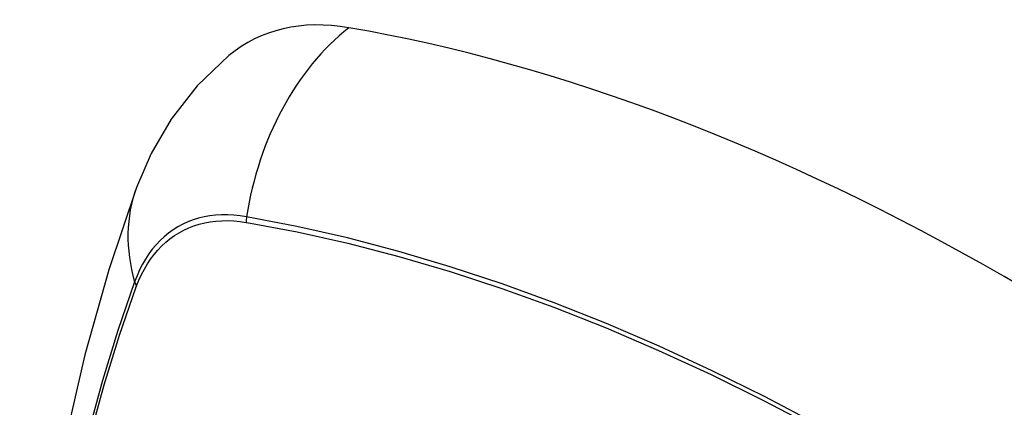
# Model space of a CAD drawing. Header units: inches. Extents: x 484 to 569.5, y 187.4 to 262.6.
# Tile 8 of 99: x 524.791 to 525.247, y 225.817 to 225.996. Entities that reach past the tile are written whole.
import ezdxf

# ---------------------------------------------------------------- set-up
doc = ezdxf.new("R2010")
doc.units = ezdxf.units.IN
doc.header["$MEASUREMENT"] = 0
doc.layers.add('Visible Edges(ANSI)', color=7, linetype='Continuous', lineweight=25)
doc.layers.add('Visible Tangent Edges(ANSI)', color=7, linetype='Continuous', lineweight=25)

msp = doc.modelspace()

# ---------------------------------------------------------------- linework, layer by layer
at = {"layer": 'Visible Edges(ANSI)', "flags": 128}
for points in [[(524.88809, 225.97955), (524.8734, 225.96543), (524.86142, 225.95008), (524.85213, 225.93423), (524.84529, 225.91844)], [(524.84529, 225.91844), (524.83245, 225.88033), (524.8214, 225.8411), (524.81211, 225.80081), (524.80455, 225.75954), (524.79871, 225.71735), (524.79457, 225.6743), (524.79209, 225.63046), (524.79127, 225.58589), (524.79209, 225.54064), (524.79451, 225.49479), (524.79854, 225.44839), (524.80413, 225.40152), (524.81128, 225.35423), (524.81996, 225.30659), (524.83015, 225.25868), (524.84182, 225.21056)]]:
    msp.add_lwpolyline(points, dxfattribs=at)
at = {"layer": 'Visible Edges(ANSI)'}
for centre, major_axis, start_param, end_param in [((524.98484, 225.83183), (-0.08841, 0.15353), 5.835982, 6.382176), ((525.24663, 224.81512), (-0.64835, 1.12588), 5.16346, 5.835982)]:
    msp.add_ellipse(centre, major_axis=major_axis, ratio=0.578093, start_param=start_param, end_param=end_param, dxfattribs=at)
at = {"layer": 'Visible Tangent Edges(ANSI)'}
for p, q in [((524.89608, 225.90233), (524.89642, 225.90227)), ((524.84523, 225.87257), (524.84535, 225.87289))]:
    msp.add_line(p, q, dxfattribs=at)
at = {"layer": 'Visible Tangent Edges(ANSI)', "flags": 128}
for points in [[(524.89623, 225.9049), (524.89328, 225.90536), (524.89036, 225.90566), (524.88749, 225.90581), (524.88467, 225.9058), (524.88191, 225.90564), (524.8792, 225.90533), (524.87656, 225.90486), (524.87399, 225.90424), (524.87148, 225.90346), (524.86905, 225.90254), (524.86669, 225.90146), (524.86442, 225.90024), (524.86223, 225.89887), (524.86012, 225.89736), (524.85811, 225.8957), (524.85619, 225.89391), (524.85436, 225.89197), (524.85263, 225.8899), (524.85101, 225.8877), (524.84948, 225.88537), (524.84806, 225.88292), (524.84675, 225.88035), (524.84554, 225.87765), (524.84445, 225.87484)], [(524.84535, 225.87289), (524.84644, 225.8756), (524.84764, 225.87821), (524.84894, 225.88071), (524.85034, 225.88308), (524.85185, 225.88534), (524.85345, 225.88747), (524.85514, 225.88948), (524.85693, 225.89136), (524.85882, 225.8931), (524.86079, 225.89472), (524.86285, 225.89619), (524.86499, 225.89753), (524.86721, 225.89872), (524.86952, 225.89978), (524.87189, 225.90069), (524.87434, 225.90146), (524.87685, 225.90208), (524.87944, 225.90256), (524.88208, 225.90289), (524.88478, 225.90307), (524.88753, 225.90311), (524.89034, 225.90299), (524.89319, 225.90273), (524.89608, 225.90233)], [(525.25885, 225.74897), (525.23428, 225.76507), (525.20971, 225.78038), (525.18516, 225.7949), (525.16061, 225.80862), (525.13608, 225.82155), (525.11157, 225.83368), (525.08713, 225.84499), (525.06278, 225.85546), (525.03854, 225.86509), (525.01442, 225.87387), (524.99044, 225.88181), (524.96661, 225.88888), (524.94295, 225.89509), (524.91949, 225.90043), (524.89623, 225.9049)], [(524.89642, 225.90227), (524.9196, 225.89791), (524.943, 225.89267), (524.96659, 225.88656), (524.99036, 225.87958), (525.01429, 225.87175), (525.03835, 225.86306), (525.06253, 225.85351), (525.08683, 225.84312), (525.11121, 225.83188), (525.13566, 225.81981), (525.16014, 225.80694), (525.18463, 225.79325), (525.20912, 225.77877), (525.23362, 225.76348), (525.25812, 225.74738)], [(524.84445, 225.87484), (524.83669, 225.85236), (524.82956, 225.82921), (524.82309, 225.80543), (524.81729, 225.78103), (524.81215, 225.75605), (524.80769, 225.73051), (524.80392, 225.70445), (524.80084, 225.6779), (524.79844, 225.65089), (524.79674, 225.62346), (524.79572, 225.59564), (524.7954, 225.56743), (524.79576, 225.53885), (524.7968, 225.50988)], [(524.79744, 225.50904), (524.79639, 225.53794), (524.79603, 225.56646), (524.79636, 225.59459), (524.79738, 225.62233), (524.79909, 225.64967), (524.80149, 225.67659), (524.80459, 225.70304), (524.80838, 225.72899), (524.81285, 225.75441), (524.81801, 225.77927), (524.82383, 225.80354), (524.83032, 225.8272), (524.83745, 225.85021), (524.84523, 225.87257)]]:
    msp.add_lwpolyline(points, dxfattribs=at)
at = {"layer": 'Visible Tangent Edges(ANSI)'}
for centre, major_axis, ratio, start_param, end_param in [((524.98234, 225.89301), (-0.01999, -0.11641), 0.735728, 3.82822, 4.736579), ((524.9562, 225.87784), (-0.11091, 0.0406), 0.734358, 0, 0.495362), ((524.90341, 225.90391), (0.00174, 0.00969), 0.735633, 1.600612, 1.864319), ((524.85376, 225.87509), (0.00925, -0.00335), 0.731254, 3.634308, 3.898015)]:
    msp.add_ellipse(centre, major_axis=major_axis, ratio=ratio, start_param=start_param, end_param=end_param, dxfattribs=at)

doc.saveas('drawing.dxf')
